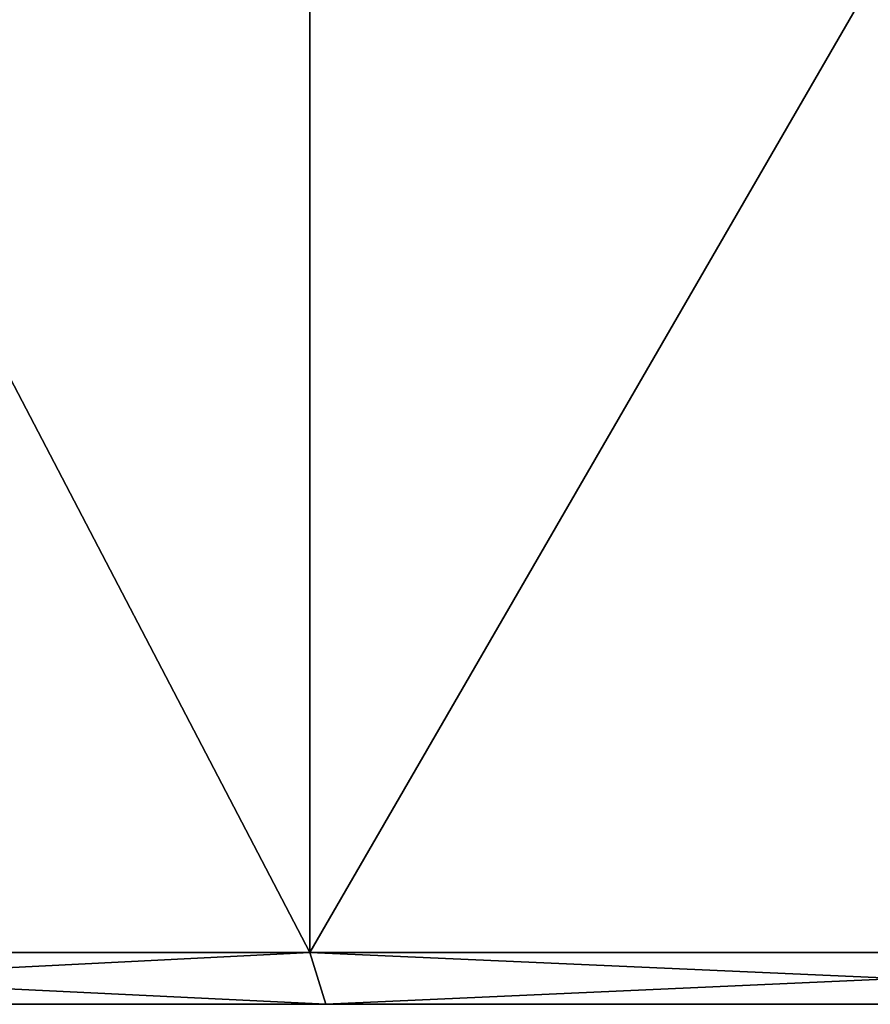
# Model space of a CAD drawing. Header units: millimetres. Extents: x -60 to 60, y -60 to 19.
# Tile 8 of 23: x -14.08 to -5.87, y -20 to -10.51. Entities that reach past the tile are written whole.
import ezdxf

# ---------------------------------------------------------------- set-up
doc = ezdxf.new("R2010")
doc.units = ezdxf.units.MM
doc.header["$LTSCALE"] = 81.481481
for name, color, linetype in [('2', 7, 'CONTINUOUS'), ('25', 7, 'CONTINUOUS'), ('26', 7, 'CONTINUOUS'), ('3', 7, 'CONTINUOUS')]:
    doc.layers.add(name, color=color, linetype=linetype)

msp = doc.modelspace()

# ---------------------------------------------------------------- linework, layer by layer
at = {"layer": '2', "color": 7, "linetype": 'Continuous'}
for points in [[(-11.2791, 0, 34.7136), (-21.4542, 0, 29.5291), (-11.2791, -19.5, 34.7136), (-11.2791, 0, 34.7136)], [(-11.2791, -19.5, 34.7136), (-21.4542, 0, 29.5291), (-21.4542, -19.5, 29.5291), (-11.2791, -19.5, 34.7136)], [(0, -19.5, 36.5), (-11.2791, 0, 34.7136), (-11.2791, -19.5, 34.7136), (0, -19.5, 36.5)], [(0, 0, 36.5), (-11.2791, 0, 34.7136), (0, -19.5, 36.5), (0, 0, 36.5)]]:
    msp.add_3dface(points, dxfattribs=at)
at = {"layer": '25', "color": 7, "linetype": 'Continuous'}
for points in [[(-21.4542, -19.5, -29.5291), (-11.2791, -19.5, -34.7136), (-21.1603, -20, -29.1246), (-21.4542, -19.5, -29.5291)], [(-21.1603, -20, -29.1246), (-11.2791, -19.5, -34.7136), (-11.1246, -20, -34.238), (-21.1603, -20, -29.1246)], [(-11.2791, -19.5, -34.7136), (0, -19.5, -36.5), (-11.1246, -20, -34.238), (-11.2791, -19.5, -34.7136)], [(-11.1246, -20, -34.238), (0, -19.5, -36.5), (0, -20, -36), (-11.1246, -20, -34.238)]]:
    msp.add_3dface(points, dxfattribs=at)
at = {"layer": '26', "color": 7, "linetype": 'Continuous'}
for points in [[(-11.1246, -20, 34.238), (-21.4542, -19.5, 29.5291), (-21.1603, -20, 29.1246), (-11.1246, -20, 34.238)], [(-11.2791, -19.5, 34.7136), (-21.4542, -19.5, 29.5291), (-11.1246, -20, 34.238), (-11.2791, -19.5, 34.7136)], [(0, -20, 36), (-11.2791, -19.5, 34.7136), (-11.1246, -20, 34.238), (0, -20, 36)], [(0, -19.5, 36.5), (-11.2791, -19.5, 34.7136), (0, -20, 36), (0, -19.5, 36.5)]]:
    msp.add_3dface(points, dxfattribs=at)
at = {"layer": '3', "color": 7, "linetype": 'Continuous'}
for points in [[(-11.2791, -19.5, -34.7136), (-21.4542, -19.5, -29.5291), (-11.2791, 0, -34.7136), (-11.2791, -19.5, -34.7136)], [(-11.2791, 0, -34.7136), (-21.4542, -19.5, -29.5291), (-21.4542, 0, -29.5291), (-11.2791, 0, -34.7136)], [(0, -19.5, -36.5), (-11.2791, -19.5, -34.7136), (0, 0, -36.5), (0, -19.5, -36.5)], [(0, 0, -36.5), (-11.2791, -19.5, -34.7136), (-11.2791, 0, -34.7136), (0, 0, -36.5)]]:
    msp.add_3dface(points, dxfattribs=at)

doc.saveas('drawing.dxf')
